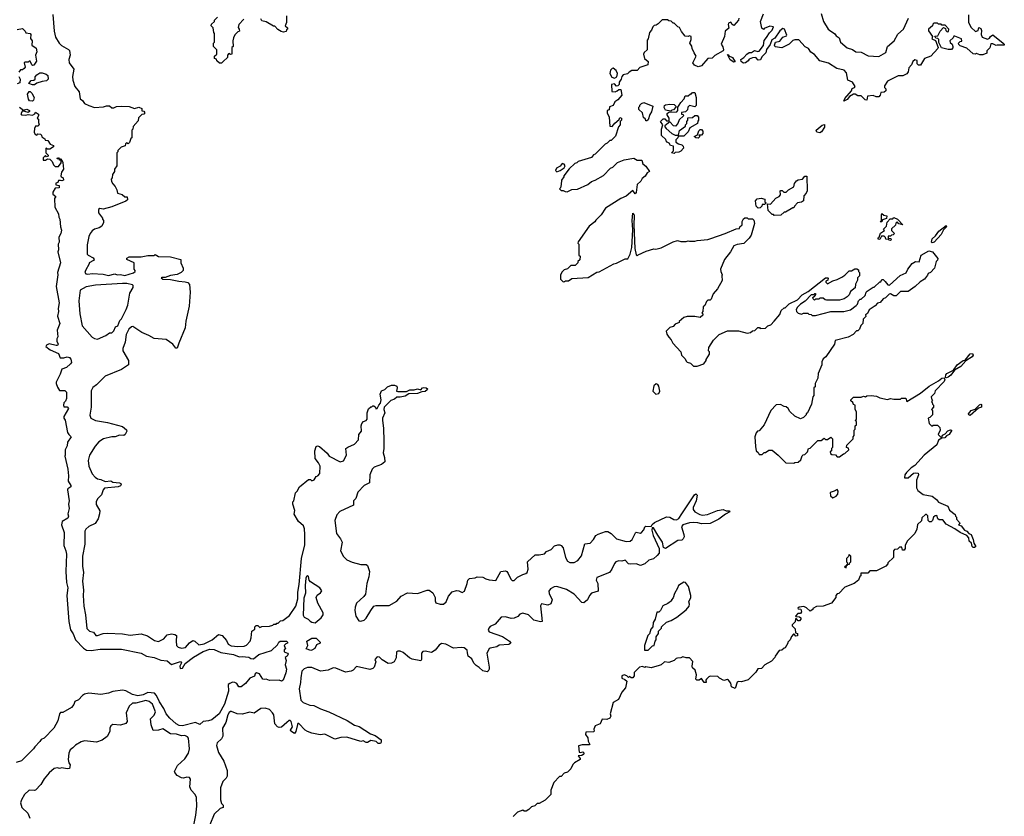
# Model space of a CAD drawing. Extents: x 2673034 to 2765626, y 830478 to 954748.
# Tile 88 of 126: x 2687488 to 2696540, y 893143 to 900471. Entities that reach past the tile are written whole.
import ezdxf

# ---------------------------------------------------------------- set-up
doc = ezdxf.new("R2010")
doc.units = 0

msp = doc.modelspace()

# ---------------------------------------------------------------- linework, layer by layer
at = {"layer": '0CON05XD'}
for points in [[(2687792.1, 900517.9), (2687805.7, 900365), (2687819.1, 900309.1), (2687850, 900255), (2687873.4, 900233.4), (2687937.3, 900197.3), (2687945.9, 900185.9), (2687953.8, 900145), (2687940.8, 900105), (2687944.2, 900075), (2687986.2, 900015), (2687973.2, 899946.8), (2687976.9, 899915), (2687995, 899856.7), (2688035.8, 899805.8), (2688045, 899743.8), (2688067.1, 899727.1), (2688085, 899700), (2688125, 899680), (2688175, 899664.3), (2688259.3, 899669.3)], [(2689550, 900475), (2689502.5, 900425), (2689498.3, 900398.3), (2689507.5, 900385), (2689510, 900365), (2689495, 900360), (2689465, 900330), (2689452.5, 900305), (2689447.5, 900275), (2689450, 900225), (2689440, 900215), (2689440, 900155), (2689425, 900150), (2689411.7, 900158.3), (2689400, 900145), (2689398.3, 900121.7), (2689360, 900085), (2689345, 900070), (2689325, 900070), (2689301.7, 900091.7), (2689298.3, 900108.3), (2689280, 900115), (2689280, 900135), (2689300, 900155), (2689300, 900195), (2689270, 900225), (2689270, 900255), (2689280, 900265), (2689280, 900345), (2689273, 900353), (2689267, 900397), (2689250, 900415), (2689251.7, 900428.3), (2689280, 900455), (2689280, 900465), (2689307, 900493)], [(2689940, 900505), (2689940, 900445), (2689930, 900415), (2689950, 900395), (2689950, 900385), (2689941.7, 900378.3), (2689938.3, 900361.7), (2689915, 900357.5), (2689893, 900363), (2689861.7, 900381.7), (2689835, 900410), (2689821.7, 900411.7), (2689755, 900450), (2689715, 900460), (2689705, 900480)], [(2694100, 900485), (2694097.5, 900465), (2694055, 900417.5), (2694037, 900427), (2694025, 900447.5), (2694005, 900440), (2694000, 900425), (2694007, 900393), (2693972.5, 900365), (2693967.5, 900315), (2693936.7, 900245), (2693952.1, 900222.1), (2693960, 900195), (2693956.4, 900183.6), (2693877.5, 900142.5), (2693855, 900117.5), (2693815, 900112.5), (2693755, 900046.7), (2693725, 900037.5), (2693691.7, 900051.7), (2693676.7, 900075), (2693707.5, 900135), (2693687.5, 900165), (2693670, 900205), (2693667, 900227), (2693650, 900255), (2693661.7, 900288.3), (2693660, 900315), (2693645, 900322.5), (2693635, 900317.5), (2693605, 900320), (2693573, 900363), (2693555, 900400), (2693540, 900405), (2693505, 900440), (2693495, 900440), (2693477, 900457), (2693455, 900460), (2693445, 900470), (2693395, 900470), (2693358.3, 900431.7), (2693338.3, 900421.7)], [(2696210, 900515), (2696210, 900445), (2696235, 900400), (2696275, 900362.5), (2696298.3, 900371.7), (2696305, 900400), (2696325, 900390), (2696331.7, 900371.7), (2696327.5, 900335), (2696335, 900310), (2696385, 900292.5), (2696405, 900300), (2696412.5, 900315), (2696435, 900330), (2696530, 900255), (2696540, 900245), (2696540, 900235), (2696475, 900237.5), (2696465, 900232.5), (2696435, 900247.5), (2696415, 900250), (2696407, 900213), (2696380, 900185), (2696378.3, 900161.7), (2696341.7, 900148.3), (2696315, 900147.5), (2696285, 900160), (2696275, 900152.5), (2696255, 900156.7), (2696195, 900207.5), (2696135, 900230), (2696121.7, 900241.7), (2696120, 900255), (2696135, 900270), (2696148.3, 900271.7), (2696147.5, 900295), (2696085, 900320), (2696075, 900320), (2696070, 900305), (2696040, 900275), (2696041.7, 900261.7), (2696060, 900245), (2696067.5, 900225), (2696067, 900213), (2696055, 900197.5), (2696025, 900196.7), (2695961.7, 900211.7), (2695938.3, 900261.7), (2695938.3, 900288.3), (2695928.3, 900298.3), (2695911.7, 900301.7), (2695901.7, 900318.3), (2695928.3, 900321.7), (2695950, 900365), (2695981.7, 900398.3), (2695998.3, 900388.3), (2696001.7, 900371.7), (2696015, 900360), (2696028.3, 900361.7), (2696030, 900385), (2695995, 900420), (2695965, 900420), (2695958.3, 900428.3), (2695935, 900430), (2695925, 900440), (2695891.7, 900438.3), (2695881.7, 900428.3), (2695880, 900415), (2695842.5, 900385), (2695843, 900367), (2695880, 900315), (2695872.5, 900295), (2695908.3, 900278.3), (2695932.5, 900215), (2695927.5, 900205), (2695865, 900136.7), (2695807, 900113), (2695768.3, 900051.7), (2695751.7, 900051.7), (2695740, 900065), (2695740, 900095), (2695718.3, 900101.7), (2695700, 900085), (2695687.5, 900055), (2695662.3, 900027.7), (2695655, 899990), (2695645, 899973.3), (2695606, 899954), (2695565, 899953.3), (2695545, 899946.2), (2695467.5, 899905), (2695438.3, 899861.7), (2695438.3, 899848.3), (2695450, 899835), (2695450, 899815), (2695437, 899803), (2695405, 899800), (2695400, 899775), (2695385, 899762.5), (2695360.7, 899760.7), (2695335, 899772.5), (2695283, 899767), (2695275, 899730), (2695260, 899735), (2695225, 899770), (2695195, 899770), (2695170, 899785), (2695155, 899785.8), (2695115.6, 899764.4), (2695095, 899737.5), (2695065, 899720), (2695074.3, 899745), (2695134.2, 899815), (2695142.5, 899837.5), (2695163.6, 899846.4), (2695168, 899855), (2695145.9, 899895.9), (2695102.5, 899915), (2695088.3, 899981.7), (2695066.7, 900005), (2695001.8, 900021.8), (2694925, 900072), (2694843.8, 900093.8), (2694795, 900150), (2694762.3, 900172.3), (2694738.8, 900205), (2694710.8, 900220.8), (2694650, 900285), (2694615, 900286.7), (2694595, 900280), (2694562.5, 900245), (2694495, 900212.5), (2694435, 900220), (2694427.5, 900235), (2694437, 900263), (2694475, 900272.5), (2694505, 900310), (2694538.3, 900321.7), (2694541.7, 900328.3), (2694518.8, 900385), (2694505, 900391.2), (2694475, 900368.1), (2694430, 900300), (2694402.9, 900285), (2694387.5, 900242.5), (2694355, 900197.5), (2694347.5, 900165), (2694310.8, 900129.2), (2694298.8, 900101.2), (2694277.7, 900097.7), (2694255, 900122.5), (2694225, 900120), (2694195, 900107.5), (2694186.4, 900093.6), (2694160, 900075), (2694145, 900070), (2694135, 900074), (2694121.2, 900085), (2694116.7, 900105), (2694145, 900122.5), (2694172.5, 900155), (2694195, 900170), (2694215, 900170), (2694245, 900187.5), (2694275, 900177.5), (2694285, 900182.5), (2694327.5, 900232.5), (2694332.2, 900277.8), (2694353.3, 900306.7), (2694380.3, 900349.7), (2694406, 900375), (2694417.5, 900405), (2694385, 900410), (2694331.7, 900388.3), (2694325, 900380), (2694311.7, 900391.7), (2694297.5, 900455), (2694327.1, 900525)], [(2694857, 900527), (2694877.5, 900455), (2694920, 900385), (2694944, 900364), (2694977.5, 900345), (2694995, 900322.5), (2695023, 900303), (2695034, 900265), (2695095, 900212.5), (2695145, 900198), (2695175, 900176.2), (2695225, 900172.5), (2695287.3, 900137.3), (2695385, 900130.8), (2695450, 900170), (2695466, 900225), (2695527.5, 900275), (2695560.9, 900339.1), (2695612.2, 900385), (2695658, 900485)], [(2687465, 900380), (2687515, 900390), (2687540, 900365), (2687545, 900350), (2687585, 900342.5), (2687590, 900335), (2687588.3, 900298.3), (2687602.5, 900275), (2687600, 900235), (2687639.3, 900209.3), (2687647.5, 900175), (2687632.5, 900145), (2687641.7, 900088.3), (2687618.3, 900051.7), (2687605, 900050), (2687600, 900055), (2687585, 900090), (2687575, 900090), (2687565, 900080), (2687535, 900080), (2687530, 900075), (2687538.8, 900035), (2687529.5, 900020.5), (2687515, 900010), (2687495, 900010), (2687481.7, 899988.3)], [(2693338.3, 900421.7), (2693321.7, 900418.3), (2693310, 900405), (2693297, 900373), (2693278.3, 900351.7), (2693267.5, 900295), (2693258.3, 900281.7), (2693257, 900193), (2693230, 900170), (2693222.5, 900155), (2693233, 900113), (2693267.5, 900085), (2693263, 900057), (2693189.3, 900030.7), (2693165.8, 900004.2), (2693115, 900002.5), (2693090.7, 899989.3), (2693075, 899972.5), (2693035, 899962.5), (2693022.5, 899947.5), (2693017.5, 899925), (2693000, 899895), (2693000, 899875), (2692988.3, 899861.7), (2692975, 899860), (2692955, 899880), (2692930, 899875), (2692931.7, 899811.7), (2692961.7, 899808.3), (2692980, 899815), (2692995, 899830), (2693015, 899830), (2693022.5, 899775), (2692986.4, 899733.6), (2692960, 899715), (2692945, 899680), (2692911.7, 899668.3), (2692908.3, 899641.7), (2692890, 899635), (2692890, 899615), (2692907.5, 899575), (2692915, 899490), (2692935, 899487.5), (2692960.7, 899519.3), (2692998.3, 899551.7), (2693005, 899570), (2693020, 899565), (2693020, 899545), (2693010, 899535), (2693010, 899505), (2692992.5, 899485), (2692965, 899400), (2692925, 899360), (2692915, 899360), (2692890, 899335), (2692870, 899325), (2692780, 899235), (2692763.6, 899226.4), (2692745, 899202.5), (2692622.5, 899167.5), (2692610, 899155), (2692591.7, 899148.3), (2692540, 899100), (2692490, 899035), (2692490, 899025), (2692470, 898995), (2692467.5, 898955), (2692460, 898925), (2692450, 898915), (2692465, 898900), (2692485, 898900), (2692501.7, 898891.7), (2692521.7, 898888.3), (2692565, 898907.5), (2692615, 898912.5), (2692710, 898955), (2692746.4, 898983.6), (2692780, 898995), (2692855, 899037.5), (2692920, 899105), (2692940, 899115), (2692983.9, 899156.1), (2693045, 899182.5), (2693135, 899197.5), (2693165, 899177.5), (2693208.8, 899178.8), (2693217.5, 899145), (2693245, 899122.5), (2693277.5, 899075), (2693257, 899063), (2693239.5, 899030.5), (2693210.7, 899009.3), (2693200, 898985), (2693166.1, 898953.9), (2693155, 898882.5), (2693145, 898870), (2693125, 898898.8), (2693063.6, 898846.4), (2693015, 898826.7), (2692875, 898737.5), (2692832.5, 898675), (2692783.6, 898626.4), (2692775, 898610), (2692725, 898570), (2692623, 898427), (2692620, 898415), (2692630, 898405), (2692630, 898305), (2692640, 898295), (2692637, 898263), (2692620, 898245), (2692620, 898235), (2692595, 898210), (2692555, 898210), (2692525, 898180), (2692495, 898170), (2692475, 898150), (2692460, 898125), (2692460, 898085), (2692485, 898060), (2692498.3, 898061.7), (2692505, 898070), (2692535, 898070), (2692565, 898090), (2692715, 898100), (2692793, 898147), (2692815, 898152.5), (2692950, 898225), (2692975, 898230), (2693055, 898272.5), (2693078.3, 898271.7), (2693101.4, 898315), (2693114.5, 898375), (2693123.8, 898536.2), (2693118.1, 898625), (2693125, 898690), (2693135, 898682.5), (2693137, 898667), (2693133.3, 898585), (2693143.6, 898365), (2693155, 898307.5), (2693165, 898297.5), (2693175, 898307.5), (2693248.3, 898341.7), (2693318.3, 898361.7), (2693335, 898360), (2693387, 898373), (2693495, 898427.5), (2693535, 898440), (2693565, 898430), (2693615, 898430), (2693635, 898437.5), (2693645, 898432.5), (2693695, 898432.5), (2693715, 898440), (2693815, 898447.5), (2693843.3, 898456.7), (2693975, 898503.3), (2694075, 898547.5), (2694105, 898550), (2694110, 898565), (2694130, 898585), (2694130, 898615), (2694141.7, 898638.3), (2694155, 898647.5), (2694177, 898647), (2694185, 898640), (2694225, 898640), (2694237, 898627), (2694243.3, 898595), (2694211.7, 898488.3), (2694195, 898460), (2694147, 898413), (2694085, 898402.5), (2694055, 898390), (2694022.5, 898335), (2693967.5, 898265), (2693932.5, 898175), (2693933, 898153), (2693947.5, 898125), (2693942.5, 898115), (2693947, 898073), (2693902.5, 897995), (2693865, 897950), (2693845, 897900), (2693835, 897890), (2693815, 897890), (2693801.7, 897878.3), (2693788.3, 897841.7), (2693771.7, 897828.3), (2693770, 897785), (2693760, 897775), (2693770, 897765), (2693768.3, 897751.7), (2693745, 897730), (2693695, 897740), (2693625, 897740), (2693595, 897732.5), (2693550, 897695), (2693550, 897685), (2693515, 897670), (2693495, 897650), (2693465, 897640), (2693432.5, 897605), (2693438.3, 897578.3), (2693455, 897550), (2693477.5, 897525), (2693492.5, 897495), (2693567.5, 897415), (2693572.5, 897385), (2693605, 897350), (2693615, 897330), (2693625, 897320), (2693655, 897310), (2693683, 897283), (2693715, 897282.5), (2693776.4, 897303.6), (2693800, 897335), (2693800, 897345), (2693830, 897395), (2693830, 897415), (2693820, 897425), (2693822.5, 897455), (2693867, 897523), (2693920, 897575), (2693995, 897610), (2694095, 897610), (2694175, 897587.5), (2694207, 897593), (2694225, 897610), (2694247, 897613), (2694275, 897640), (2694288.3, 897638.3), (2694295, 897630), (2694345, 897633.3), (2694366.4, 897653.6), (2694392.5, 897665), (2694425, 897697.5), (2694475, 897760), (2694490, 897795), (2694515, 897820), (2694525, 897820), (2694563, 897857), (2694637.5, 897895), (2694681.2, 897938.8), (2694738.3, 897971.7), (2694897.5, 898095), (2694916.4, 898096.4), (2694921.7, 898091.7), (2694916.7, 898073.3), (2694900, 898065), (2694900, 898055), (2694915, 898040), (2694965, 898070), (2695005, 898080), (2695047, 898103), (2695075, 898120), (2695115, 898160), (2695135, 898160), (2695165, 898180), (2695185, 898180), (2695198.3, 898168.3), (2695200, 898155), (2695210, 898145), (2695210, 898115), (2695190, 898095), (2695190, 898075), (2695173, 898037), (2695170, 898005), (2695125, 897970), (2695115, 897940), (2695095, 897920), (2695067, 897903), (2695025, 897890), (2694905, 897890), (2694893, 897893), (2694875, 897910), (2694845, 897910), (2694835, 897900), (2694805, 897900), (2694795, 897890), (2694781.7, 897901.7), (2694780, 897915), (2694798.3, 897931.7), (2694810, 897945), (2694805, 897950), (2694795, 897950), (2694785, 897940), (2694765, 897940), (2694709.3, 897880.7), (2694665, 897852.5), (2694637.5, 897825), (2694627.5, 897805), (2694630, 897785), (2694645, 897770), (2694675, 897762.5), (2694695, 897770), (2694735, 897770), (2694741.7, 897761.7), (2694765, 897760), (2694775, 897750), (2694805, 897750), (2694945, 897787.5), (2695065, 897787.5), (2695125, 897802.5), (2695178.3, 897841.7), (2695190, 897855), (2695200, 897885), (2695215, 897900), (2695225, 897900), (2695260, 897935), (2695270, 897965), (2695280, 897975), (2695335, 898010), (2695345, 898010), (2695395, 898060), (2695405, 898060), (2695415, 898080), (2695425, 898080), (2695445, 898062.5), (2695470.7, 898030.7), (2695485, 898027.5), (2695581.7, 898118.3), (2695638.3, 898141.7), (2695652.5, 898175), (2695693.3, 898226.7), (2695725, 898246.9), (2695756.7, 898243.3), (2695775, 898305.7), (2695845, 898343.3), (2695880, 898335), (2695927.5, 898275), (2695925, 898260), (2695913, 898247), (2695897.5, 898185), (2695860, 898145), (2695840, 898135), (2695835, 898120), (2695805, 898082.5), (2695765, 898060), (2695720, 898015), (2695655, 897970), (2695585, 897970), (2695545, 897930), (2695525, 897930), (2695495, 897950), (2695480, 897945), (2695446.4, 897913.6), (2695425, 897902.5), (2695399.2, 897870.8), (2695375, 897863.3), (2695351.7, 897838.3), (2695298.3, 897801.7), (2695282, 897768), (2695263.3, 897755), (2695268.3, 897741.7), (2695242.5, 897715), (2695240, 897675), (2695221.7, 897658.3), (2695210, 897625), (2695195, 897610), (2695181.7, 897608.3), (2695150, 897575), (2695105, 897550), (2694985, 897520), (2694980, 897485), (2694899.3, 897370.7), (2694875, 897350), (2694862.5, 897325), (2694862.5, 897295), (2694827.5, 897215), (2694827, 897173), (2694802.5, 897125), (2694800, 897095), (2694790, 897085), (2694790, 897015), (2694778.3, 897001.7), (2694767, 896933), (2694730, 896855), (2694720, 896845), (2694720, 896835), (2694695, 896810), (2694665, 896800), (2694615, 896822.5), (2694567, 896867), (2694553, 896893), (2694535, 896910), (2694515, 896912.5), (2694481.7, 896931.7), (2694443, 896927), (2694392.5, 896875), (2694332.5, 896745), (2694285, 896690), (2694270, 896685), (2694258.3, 896671.7), (2694247.5, 896635), (2694252.5, 896545), (2694260, 896505), (2694278.3, 896488.3), (2694285, 896470), (2694315, 896470), (2694331.7, 896488.3), (2694345, 896490), (2694375, 896510), (2694405, 896510), (2694462.5, 896465), (2694533, 896393), (2694605, 896390), (2694613, 896397), (2694645, 896400), (2694668.3, 896421.7), (2694681.7, 896458.3), (2694691.7, 896468.3), (2694705, 896470), (2694730, 896495), (2694740, 896525), (2694755, 896530), (2694825, 896600), (2694855, 896600), (2694885, 896620), (2694895, 896610), (2694915, 896610), (2694945, 896630), (2694960, 896615), (2694960, 896535), (2694950, 896525), (2694950, 896505), (2694940, 896495), (2694941.7, 896481.7), (2694955, 896470), (2694988.3, 896468.3), (2695005, 896450), (2695025, 896450), (2695061.7, 896478.3), (2695075, 896480), (2695110, 896515), (2695108.3, 896528.3), (2695090, 896535), (2695091.7, 896558.3), (2695150, 896615), (2695150, 896635), (2695160, 896645), (2695160, 896695), (2695170, 896705), (2695170, 896735), (2695180, 896745), (2695180, 896775), (2695170, 896785), (2695180, 896795), (2695180, 896865), (2695170, 896885), (2695170, 896925), (2695155, 896930), (2695148.3, 896948.3), (2695130, 896965), (2695130, 896975), (2695153, 896997), (2695225, 897000), (2695245, 897007.5), (2695265, 897002.5), (2695275, 897010), (2695315, 897012.5), (2695366.4, 897006.4), (2695395, 896992.5), (2695465, 896977.5), (2695495, 896987.5), (2695525, 896980), (2695585, 896980), (2695595, 896990), (2695635, 896990), (2695645, 896960), (2695770, 897035), (2695849.2, 897100.8), (2695935, 897149.6), (2695965, 897173.5), (2695987.5, 897177.5), (2695994.2, 897165), (2695987.5, 897142.5), (2695905, 897057.5), (2695897, 897033), (2695868.3, 897001.7), (2695873, 896973), (2695880, 896965), (2695870, 896955), (2695878.3, 896948.3), (2695880, 896935)], [(2694055, 900079.2), (2694021.3, 900101.3), (2693995, 900150), (2694005, 900146.2), (2694007.5, 900137.5), (2694041.9, 900121.9), (2694065, 900082.5), (2694055, 900079.2)], [(2692955, 899933.3), (2692977.5, 899945), (2692983.8, 899975), (2692972.3, 900002.3), (2692945, 900023.8), (2692935, 900021.2), (2692920.8, 900005), (2692914, 899975), (2692932.3, 899942.3), (2692955, 899933.3)], [(2687479.3, 899949.3), (2687492.5, 899925), (2687489.3, 899890.7), (2687465, 899880)], [(2687625, 899872.5), (2687605, 899872.5), (2687572.5, 899885), (2687595, 899910), (2687617, 899913), (2687630, 899925), (2687630, 899945), (2687646.4, 899963.6), (2687675, 899982.5), (2687695, 899983.3), (2687730.7, 899970.7), (2687746.1, 899956.1), (2687750, 899925), (2687735, 899907.5), (2687695, 899903.3), (2687645, 899887.5), (2687625, 899872.5)], [(2687605, 899722.5), (2687580, 899725), (2687568.3, 899738.3), (2687560, 899785), (2687575, 899810), (2687585, 899810), (2687600, 899795), (2687622.5, 899755), (2687615, 899730), (2687605, 899722.5)], [(2693505, 899240), (2693480, 899245), (2693500, 899265), (2693498.3, 899308.3), (2693470, 899315), (2693460, 899335), (2693440, 899345), (2693430, 899355), (2693428.3, 899368.3), (2693390, 899405), (2693387.5, 899465), (2693400, 899505), (2693380, 899535), (2693405, 899560), (2693418.3, 899558.3), (2693435, 899540), (2693458.3, 899541.7), (2693460, 899565), (2693440, 899595), (2693441.7, 899608.3), (2693455, 899620), (2693528.3, 899621.7), (2693540, 899635), (2693540, 899665), (2693550, 899685), (2693565, 899710), (2693597, 899743), (2693605, 899770), (2693635, 899770), (2693655, 899790), (2693665, 899790), (2693675, 899800), (2693695, 899800), (2693707.5, 899755), (2693708.3, 899681.7), (2693695, 899670), (2693645, 899680), (2693630, 899665), (2693628.3, 899641.7), (2693608.3, 899621.7), (2693571.7, 899618.3), (2693571.7, 899601.7), (2693588.3, 899598.3), (2693590, 899585), (2693551.7, 899548.3), (2693540, 899515), (2693518.3, 899491.7), (2693500, 899495), (2693465, 899530), (2693420, 899495), (2693420, 899485), (2693430.7, 899470.7), (2693483.3, 899423.3), (2693515, 899410), (2693545, 899410), (2693555, 899450), (2693608.3, 899491.7), (2693610, 899505), (2693620, 899515), (2693620, 899535), (2693630, 899545), (2693631.7, 899568.3), (2693675, 899572.5), (2693695, 899590), (2693715, 899590), (2693730, 899575), (2693730, 899545), (2693723, 899537), (2693720, 899515), (2693650, 899475), (2693635, 899440), (2693595, 899400), (2693541.7, 899398.3), (2693540, 899385), (2693520, 899365), (2693520, 899345), (2693545, 899327.5), (2693575, 899320), (2693587, 899307), (2693591.7, 899288.3), (2693565, 899262.5), (2693547, 899253), (2693515, 899250), (2693505, 899240)], [(2687487.5, 899665), (2687525, 899640), (2687555, 899646.7), (2687577.5, 899635), (2687580, 899625), (2687565, 899617.5), (2687515, 899632.5), (2687497.5, 899605), (2687506.4, 899596.4), (2687545, 899592.5), (2687565, 899600), (2687606.4, 899593.6), (2687626.2, 899603.8), (2687635, 899620), (2687661.7, 899601.7), (2687662.5, 899585), (2687650, 899565), (2687660, 899555), (2687660, 899525), (2687667.5, 899505), (2687655, 899490), (2687635, 899490), (2687625, 899470), (2687622.5, 899435), (2687630, 899415), (2687645, 899410), (2687655, 899420), (2687678.3, 899418.3), (2687688.3, 899408.3), (2687691.7, 899391.7), (2687720, 899375), (2687721.7, 899361.7), (2687748.3, 899358.3), (2687770, 899325), (2687800, 899315), (2687798.3, 899301.7), (2687765, 899280), (2687745, 899280), (2687730, 899290), (2687730, 899245), (2687750, 899225), (2687750, 899215), (2687735, 899210), (2687725, 899220), (2687705, 899200), (2687705, 899180), (2687725, 899177.5), (2687745, 899190), (2687765, 899187.5), (2687787.5, 899165), (2687800, 899135), (2687815, 899120), (2687845, 899120), (2687870, 899155), (2687870, 899180), (2687855, 899180), (2687850, 899190), (2687831.7, 899191.7), (2687835, 899200), (2687845, 899200), (2687850, 899190), (2687865, 899190), (2687878.3, 899171.7), (2687886.1, 899156.1), (2687892.5, 899095), (2687873, 899067), (2687867.5, 899035), (2687870, 899025), (2687886.7, 899015), (2687890, 898995), (2687875, 898987.5), (2687865, 898992.5), (2687845, 898990), (2687838.3, 898971.7), (2687821.7, 898968.3), (2687821.7, 898951.7), (2687850, 898945), (2687850, 898925), (2687815, 898920), (2687792.5, 898885), (2687792.5, 898865), (2687820, 898845), (2687807.5, 898825), (2687812.5, 898745), (2687846.4, 898686.4), (2687847.5, 898655), (2687857.5, 898635), (2687862.5, 898565), (2687872.5, 898535), (2687867.5, 898505), (2687848.3, 898471.7), (2687850, 898425), (2687842.5, 898405), (2687846.7, 898355), (2687840, 898335), (2687863.3, 898235), (2687836.7, 898145), (2687840, 898125), (2687823.3, 898015), (2687852, 897865), (2687841.2, 897815), (2687843.8, 897785), (2687836.2, 897745), (2687856.2, 897675), (2687834.1, 897615.9), (2687840, 897555), (2687830, 897535), (2687830, 897515), (2687842.5, 897485), (2687835, 897472.5), (2687825, 897472.5), (2687760.7, 897489.3), (2687735, 897477.5), (2687730, 897465), (2687770, 897435), (2687845, 897400), (2687861.2, 897361.2), (2687895, 897360), (2687925, 897370), (2687945, 897363.3), (2687958.3, 897348.3), (2687963.6, 897316.4), (2687956.7, 897305), (2687918.3, 897271.7), (2687875, 897257.5), (2687859.3, 897210.7), (2687823, 897137), (2687822.5, 897125), (2687835, 897090), (2687855, 897060), (2687905, 897060), (2687920, 897045), (2687917.5, 896985), (2687908.3, 896961.7), (2687893.3, 896945), (2687890, 896925), (2687895, 896910), (2687925, 896910), (2687936.7, 896895), (2687895, 896820), (2687893.3, 896805), (2687907, 896787), (2687928.8, 896675), (2687940, 896655), (2687962.5, 896635), (2687927.5, 896585), (2687925, 896550), (2687907.5, 896515), (2687907.5, 896465), (2687902.5, 896455), (2687930, 896335), (2687936.2, 896275), (2687933.3, 896225), (2687957.5, 896185), (2687957.5, 896175), (2687930, 896155), (2687927.5, 896145), (2687942.5, 896045), (2687937.5, 896015), (2687942.5, 895975), (2687930, 895925), (2687936.7, 895905), (2687930, 895885), (2687878.8, 895855), (2687874.2, 895825), (2687897, 895753), (2687893.3, 895635), (2687913.9, 895583.9), (2687917.5, 895555), (2687913.8, 895395), (2687920, 895295), (2687930, 895245), (2687922, 895175), (2687940.8, 894935), (2687955, 894857.5), (2687980.8, 894820.8), (2688002, 894765), (2688075, 894690), (2688102.6, 894672.6), (2688145, 894667.8), (2688228.8, 894681.2), (2688425, 894682), (2688605, 894643.8), (2688655, 894616), (2688723.9, 894603.9), (2688785, 894578), (2688845, 894572), (2688885, 894540), (2688966.4, 894566.4), (2688976.7, 894555), (2688960, 894525), (2688965, 894503.3), (2688985, 894506.7), (2689010, 894550), (2689085, 894606.7), (2689175, 894657.9), (2689235, 894679.6), (2689277.2, 894677.2), (2689338.3, 894648.3), (2689455, 894632.5), (2689505, 894611.2), (2689535, 894614), (2689595, 894606), (2689613.8, 894595), (2689638.8, 894591.2), (2689687.3, 894632.7), (2689802.3, 894667.7), (2689859.3, 894720.7), (2689870, 894745), (2689882.5, 894755), (2689940, 894755), (2689950, 894745), (2689950, 894735), (2689935, 894730), (2689920, 894715), (2689932.5, 894685), (2689920, 894675), (2689920, 894655), (2689950, 894645), (2689956.7, 894635), (2689946.7, 894615), (2689930, 894605), (2689937.5, 894575), (2689929.2, 894535), (2689940, 894495), (2689935, 894462.5), (2689910, 894395), (2689895, 894387.5), (2689874.4, 894394.4), (2689785, 894391.2), (2689755, 894403.3), (2689735, 894400), (2689722.5, 894405), (2689692.5, 894455), (2689665, 894463.3), (2689652.5, 894455), (2689648.3, 894431.7), (2689605, 894414), (2689565, 894364), (2689525, 894332.5), (2689503.3, 894333.3), (2689483.3, 894365), (2689465, 894374), (2689445, 894375.8), (2689420, 894365), (2689406.2, 894355), (2689407.5, 894295), (2689372.2, 894175), (2689320.8, 894085), (2689255, 894029.6), (2689225, 894020), (2689173.8, 894016.2), (2689145, 893986.2), (2689105, 894004.4), (2688985, 893975.4), (2688955, 893978.7), (2688926.7, 893995), (2688868.8, 894045), (2688834, 894085), (2688813.8, 894135), (2688775, 894195.6), (2688747.5, 894255), (2688727.1, 894275), (2688665, 894280.6), (2688625, 894260.5), (2688575, 894251.6), (2688525, 894263.7), (2688465, 894298.4), (2688435, 894303.1), (2688345, 894290.5), (2688305, 894274.4), (2688235, 894264.4), (2688125, 894275.5), (2688085, 894265.8), (2688066.1, 894253.9), (2688030, 894215), (2687995, 894200), (2687987, 894173), (2687966.1, 894143.9), (2687885, 894097.5), (2687863.6, 894096.4), (2687853.8, 894085), (2687839.3, 894020.7), (2687802.5, 893955), (2687715, 893862.5), (2687685, 893850), (2687675, 893830), (2687627, 893783), (2687615, 893762.5), (2687505, 893652.5), (2687455, 893636.7)], [(2688259.3, 899669.3), (2688285, 899677.5), (2688315, 899677.5), (2688335, 899660), (2688355, 899660), (2688377, 899673), (2688425, 899676.2), (2688495, 899671.2), (2688545, 899652.5), (2688585, 899666.7), (2688610, 899655), (2688611.7, 899631.7), (2688628.3, 899628.3), (2688640, 899615), (2688628.3, 899601.7), (2688611.7, 899598.3), (2688581.7, 899568.3), (2688578.3, 899541.7), (2688531.7, 899488.3), (2688530, 899465), (2688520, 899455), (2688520, 899385), (2688511.7, 899378.3), (2688498.3, 899341.7), (2688485, 899330), (2688471.7, 899338.3), (2688461.7, 899328.3), (2688458.3, 899311.7), (2688421.7, 899298.3), (2688391.7, 899268.3), (2688390, 899255), (2688380, 899245), (2688380, 899125), (2688360, 899095), (2688360, 899075), (2688343, 899047), (2688340, 899015), (2688330, 899005), (2688333, 898983), (2688345, 898960), (2688367.5, 898935), (2688382.5, 898905), (2688387.5, 898875), (2688431.7, 898861.7), (2688455, 898842.5), (2688475, 898840), (2688480, 898815), (2688465, 898800), (2688335, 898750), (2688257, 898727), (2688225, 898733.3), (2688213.8, 898725), (2688213.8, 898695), (2688250, 898645), (2688250, 898635), (2688260, 898625), (2688260, 898605), (2688245, 898570), (2688220, 898555), (2688175, 898543.3), (2688155, 898528.8), (2688135.8, 898504.2), (2688125, 898477.5), (2688108.3, 898398.3), (2688108.8, 898315), (2688116.7, 898305), (2688165, 898280.8), (2688174, 898265), (2688165.6, 898254.4), (2688127.5, 898235), (2688127.5, 898225), (2688093.3, 898165), (2688088.8, 898145), (2688095, 898134.2), (2688115, 898128.6), (2688155, 898135.7), (2688255, 898130.6), (2688305, 898117.1), (2688362.3, 898132.3), (2688385, 898123.8), (2688415, 898128), (2688455, 898117.5), (2688535, 898142.5), (2688550, 898155), (2688550, 898165), (2688540, 898175), (2688540, 898235), (2688474.4, 898264.4), (2688474.2, 898275.8), (2688495, 898290), (2688605, 898290), (2688665, 898302.5), (2688725, 898302.5), (2688735, 898310), (2688765, 898293.3), (2688875, 898288.8), (2688970, 898265), (2688970, 898235), (2688990, 898185), (2688990, 898165), (2688972.5, 898145), (2688935, 898128), (2688875, 898118.8), (2688825, 898100), (2688795, 898100), (2688790, 898095), (2688805, 898082.5), (2688875, 898080), (2688950, 898065), (2689010.3, 898060.3), (2689035, 898052), (2689048.8, 898035), (2689055.8, 897965), (2689047.5, 897835), (2689017, 897697), (2689010, 897635), (2688950, 897495), (2688935, 897450), (2688925, 897450), (2688896.4, 897486.4), (2688835, 897527.5), (2688725, 897537.5), (2688675.9, 897565.9), (2688612.3, 897592.3), (2688528.6, 897648.6), (2688515, 897645.5), (2688492.2, 897625), (2688467.5, 897575), (2688457.5, 897505), (2688437.5, 897445), (2688437.5, 897425), (2688490, 897335), (2688490, 897295), (2688425, 897252.5), (2688275, 897192.5), (2688195, 897112.5), (2688161.2, 897088.8), (2688144.6, 897055.4), (2688144.1, 896905), (2688134.3, 896834.3), (2688143.3, 896805), (2688185, 896782.5), (2688296.4, 896766.4), (2688435, 896730), (2688469.3, 896699.3), (2688472.5, 896685), (2688456.7, 896655), (2688445, 896646.7), (2688405, 896648.8), (2688365, 896634), (2688335, 896634), (2688260, 896615), (2688215, 896586.7), (2688183.3, 896546.7), (2688131.4, 896465), (2688119.4, 896415), (2688125.6, 896365), (2688153.7, 896293.7), (2688181.3, 896261.3), (2688205, 896246.2), (2688235, 896242.5), (2688275, 896222.5), (2688325, 896227.5), (2688345, 896217.5), (2688405, 896210), (2688417.5, 896205), (2688422.5, 896195), (2688416.1, 896183.9), (2688395, 896173.3), (2688268.3, 896161.7), (2688255, 896147.5), (2688240.8, 896099.2), (2688205, 896063.8), (2688190.8, 896035), (2688191.2, 896011.2), (2688224, 895954), (2688222.5, 895925), (2688209.5, 895880.5), (2688182.5, 895835), (2688125, 895809.2), (2688097.5, 895785), (2688088.6, 895765), (2688087.8, 895645), (2688065.6, 895535), (2688064.4, 895445), (2688075.7, 895385), (2688066.9, 895305), (2688074.5, 895224.5), (2688070.5, 895175), (2688078.1, 895075), (2688093.1, 894995), (2688105, 894870), (2688130, 894845), (2688166.4, 894836.4), (2688187.5, 894807.5), (2688205, 894806.7), (2688255, 894823.8), (2688295, 894828.8), (2688435, 894822.5), (2688505, 894810), (2688605, 894822), (2688663.9, 894803.9), (2688728.8, 894758.8), (2688765, 894750), (2688813.3, 894775), (2688845, 894812.5), (2688885, 894820), (2688915, 894814), (2688928.8, 894805), (2688925.7, 894754.3), (2688930.6, 894715), (2688945, 894697.5), (2688975, 894689.4), (2689013.2, 894696.8), (2689050.5, 894739.5), (2689080.7, 894759.3), (2689097.5, 894755), (2689135, 894719.2), (2689185, 894729.2), (2689256.7, 894765), (2689315, 894816), (2689350, 894805), (2689388.8, 894758.8), (2689404, 894725), (2689431.7, 894711.7), (2689495, 894703.8), (2689553.1, 894706.9), (2689575, 894718.8), (2689606.2, 894755), (2689616.7, 894785), (2689622.5, 894845), (2689650, 894865), (2689650, 894885), (2689661.7, 894898.3), (2689678.3, 894898.3), (2689695, 894880), (2689715, 894890), (2689785, 894892.5), (2689815, 894900), (2689825, 894910), (2689845, 894910), (2689851.7, 894918.3), (2689865, 894920), (2689885, 894940), (2689907, 894943), (2689969.3, 894990.7), (2690026.9, 895075), (2690044.6, 895145), (2690044.7, 895205), (2690058.2, 895275), (2690078.8, 895515), (2690110.7, 895639.3), (2690111.2, 895735), (2690106.4, 895786.4), (2690096.1, 895816.1), (2690052.5, 895855), (2690013, 895923), (2690017.5, 895955), (2690000, 896015), (2690000, 896035), (2690010, 896045), (2690023, 896117), (2690040, 896135), (2690060, 896175), (2690145, 896240), (2690161.7, 896241.7), (2690175, 896230), (2690195, 896237.5), (2690215, 896270), (2690230, 896275), (2690247.5, 896295), (2690250, 896365), (2690236.7, 896395), (2690206.2, 896435), (2690202, 896505), (2690215, 896543.3), (2690225, 896550), (2690243.6, 896543.6), (2690315, 896483.3), (2690335, 896456.7), (2690435, 896403.3), (2690466.4, 896413.6), (2690493.3, 896465), (2690487.5, 896525), (2690505, 896540), (2690565, 896566.2), (2690603.9, 896606.1), (2690607.5, 896655), (2690630, 896685), (2690627.5, 896735), (2690632.5, 896755), (2690650, 896775), (2690675, 896782.5), (2690682.5, 896795), (2690682.5, 896855), (2690695, 896890), (2690715, 896910), (2690725, 896910), (2690735, 896920), (2690745, 896920), (2690760, 896905), (2690761.7, 896891.7), (2690775, 896893.3), (2690788.8, 896925), (2690805, 896943.3), (2690812.5, 896975), (2690803.3, 897025), (2690815, 897057.5), (2690845, 897070), (2690870, 897095), (2690905, 897107.5), (2690935, 897107.5), (2690955, 897100), (2690960, 897085), (2690952.5, 897055), (2690965, 897050), (2691045, 897052), (2691074.4, 897065.6), (2691115, 897067.1), (2691144.4, 897075.6), (2691175, 897066.2), (2691191.2, 897085), (2691202.6, 897087.4), (2691225, 897084.4), (2691238, 897075), (2691234.3, 897065), (2691215, 897051.5), (2691185, 897048.8), (2691145, 897033.1), (2691065, 897030), (2691031.7, 897008.3), (2690985, 896999.1), (2690955, 897000), (2690935, 896980.6), (2690901.3, 896968.7), (2690838, 896905), (2690835.9, 896885.9), (2690844, 896855), (2690823.3, 896805), (2690822.5, 896785), (2690833, 896713), (2690836.7, 896595), (2690836.7, 896525), (2690830, 896485), (2690843, 896443), (2690846.7, 896405), (2690815, 896380), (2690746.4, 896353.6), (2690727.5, 896335), (2690706.2, 896285), (2690705, 896210), (2690655, 896187.5), (2690597.5, 896125), (2690577.5, 896065), (2690557.5, 896045), (2690556.7, 896005), (2690432.7, 895947.3), (2690403.8, 895915), (2690386.2, 895865), (2690400.8, 895745), (2690438.8, 895695), (2690453.3, 895665), (2690438.8, 895585), (2690465, 895532.5), (2690495, 895503.3), (2690545, 895480), (2690625, 895460), (2690675, 895460), (2690685, 895450), (2690703.3, 895395), (2690697.5, 895345), (2690680, 895285), (2690666.7, 895185), (2690653.3, 895165), (2690585, 895102.5), (2690572.2, 895067.8), (2690568.9, 895035), (2690577.1, 894985), (2690605, 894940), (2690625, 894937.5), (2690655, 894946.7), (2690675, 894966.7), (2690715, 895037.5), (2690745, 895076.7), (2690765, 895083.3), (2690886.4, 895083.6), (2690955, 895122.5), (2690995, 895167.5), (2691055, 895197.5), (2691145, 895192.5), (2691235, 895222.5), (2691251.7, 895221.7), (2691285, 895200), (2691307.5, 895155), (2691306.7, 895125), (2691315, 895107.5), (2691355, 895093.8), (2691385, 895093.3), (2691408.8, 895115), (2691431.7, 895168.3), (2691465, 895207.5), (2691505, 895220), (2691525, 895217.5), (2691555, 895202.5), (2691576.4, 895213.6), (2691602.5, 895285), (2691607.5, 895315), (2691625, 895330), (2691675, 895337.5), (2691695, 895346.7), (2691745, 895343.8), (2691775, 895326.2), (2691805, 895318), (2691865, 895312.5), (2691912.5, 895395), (2691955, 895402.5), (2691967.5, 895395), (2691980, 895375), (2692002.5, 895325), (2692015, 895313.3), (2692035, 895313.3), (2692065.9, 895344.1), (2692112.7, 895367.3), (2692142.5, 895375), (2692153.8, 895385), (2692163.9, 895416.1), (2692156.7, 895485), (2692227.5, 895547.5), (2692265, 895547.5), (2692311.7, 895558.3), (2692331.7, 895578.3), (2692375, 895596.2), (2692405, 895631.2), (2692435, 895640.8), (2692455, 895638.8), (2692466.7, 895635), (2692485, 895612.5), (2692507.1, 895525), (2692525, 895488.8), (2692545, 895477.5), (2692585, 895478.6), (2692618.8, 895495), (2692652.3, 895537.7), (2692685, 895648.8), (2692733, 895657), (2692765, 895690), (2692784.2, 895725), (2692805, 895738.1), (2692875, 895762.5), (2692895, 895763.3), (2692925, 895745.7), (2692975.5, 895695.5), (2693065, 895669.4), (2693100, 895675), (2693119.7, 895690.3), (2693148.3, 895751.7), (2693155, 895756.2), (2693195, 895748.8), (2693205.8, 895754.2), (2693225, 895777.5), (2693234.2, 895805.8), (2693245, 895813.3), (2693295, 895808.8), (2693303.1, 895826.9), (2693325, 895846.4), (2693435, 895897.1), (2693465, 895894.3), (2693503.1, 895873.1), (2693525, 895871.4), (2693546.7, 895883.3), (2693576, 895925)], [(2693255, 899540), (2693245, 899540), (2693240, 899555), (2693221.7, 899571.7), (2693212.5, 899615), (2693180, 899645), (2693180, 899665), (2693190, 899675), (2693190, 899685), (2693205, 899700), (2693225, 899707.5), (2693310, 899675), (2693297.7, 899622.3), (2693281.2, 899598.8), (2693265, 899550), (2693255, 899540)], [(2693475, 899630), (2693425, 899640), (2693413, 899663), (2693415, 899680), (2693425, 899687.5), (2693465, 899692.5), (2693505, 899690), (2693520, 899675), (2693520, 899665), (2693498.3, 899641.7), (2693485, 899640), (2693475, 899630)], [(2693725, 899380), (2693703, 899383), (2693690, 899395), (2693718.3, 899411.7), (2693730.7, 899449.3), (2693745, 899460), (2693755, 899460), (2693770, 899445), (2693770, 899425), (2693755, 899410), (2693731.7, 899408.3), (2693740, 899395), (2693725, 899380)], [(2694845, 899431.2), (2694817.1, 899437.1), (2694810.6, 899455), (2694865, 899500.5), (2694886, 899506), (2694887.5, 899482.5), (2694860.7, 899439.3), (2694845, 899431.2)], [(2692425, 899072.5), (2692457.7, 899082.3), (2692493, 899107), (2692502.5, 899125), (2692493, 899143), (2692475, 899146.7), (2692458, 899122), (2692422.5, 899105), (2692413.3, 899085), (2692425, 899072.5)], [(2694425, 898670), (2694418.3, 898678.3), (2694405, 898680), (2694370, 898715), (2694361.7, 898778.3), (2694390, 898775), (2694440.7, 898829.3), (2694470, 898845), (2694481.7, 898858.3), (2694480, 898895), (2694485, 898900), (2694498.3, 898898.3), (2694513, 898883), (2694536.1, 898883.9), (2694555.8, 898904.2), (2694605, 898932.5), (2694612.5, 898965), (2694630.7, 898989.3), (2694645, 898997.5), (2694685, 899002.5), (2694705, 899030), (2694725, 899030), (2694727.5, 898895), (2694720, 898875), (2694698.3, 898851.7), (2694692.5, 898805), (2694675, 898792.5), (2694640, 898785), (2694610, 898755), (2694605, 898740), (2694595, 898740), (2694528.3, 898701.7), (2694515, 898700), (2694485, 898672.5), (2694425, 898670)], [(2694278.3, 898738.3), (2694260, 898755), (2694253.3, 898805), (2694268.3, 898821.7), (2694305, 898830), (2694338.3, 898818.3), (2694340, 898795), (2694350, 898785), (2694335, 898770), (2694315, 898770), (2694310, 898755), (2694295, 898740), (2694278.3, 898738.3)], [(2695495, 898440), (2695481.7, 898441.7), (2695475, 898450), (2695451.7, 898451.7), (2695448.3, 898468.3), (2695435, 898480), (2695411.7, 898478.3), (2695395, 898450), (2695381.7, 898451.7), (2695380, 898465), (2695388.3, 898471.7), (2695401.7, 898508.3), (2695438.3, 898531.7), (2695430, 898545), (2695458.3, 898571.7), (2695461.7, 898608.3), (2695491.7, 898638.3), (2695515, 898640), (2695525, 898650), (2695557.5, 898635), (2695607.5, 898582.5), (2695571.7, 898591.7), (2695555, 898610), (2695541.7, 898598.3), (2695538.3, 898581.7), (2695501.7, 898548.3), (2695501.7, 898531.7), (2695530, 898505), (2695518.3, 898491.7), (2695501.7, 898488.3), (2695495, 898480), (2695471.7, 898478.3), (2695471.7, 898461.7), (2695498.3, 898458.3), (2695500, 898445), (2695495, 898440)], [(2695415, 898610), (2695400, 898610), (2695410, 898625), (2695410, 898675), (2695415, 898686.7), (2695433, 898673), (2695460, 898665), (2695458.3, 898641.7), (2695421.7, 898628.3), (2695415, 898610)], [(2695878.3, 898418.3), (2695870, 898425), (2695876.2, 898455), (2695907.9, 898482.1), (2695937.5, 898525), (2696006.7, 898576.7), (2696008, 898565), (2695981.7, 898538.3), (2695958.6, 898495), (2695895, 898422.9), (2695878.3, 898418.3)], [(2688205, 897533.3), (2688280, 897565), (2688315, 897590), (2688335, 897590), (2688355, 897610), (2688370, 897645), (2688390, 897655), (2688410, 897705), (2688425, 897720), (2688467.5, 897805), (2688482.5, 897845), (2688500, 897955), (2688531.7, 898008.3), (2688532.5, 898025), (2688525, 898032.5), (2688473.6, 898043.6), (2688435, 898043.8), (2688185, 898027.8), (2688098.1, 898011.9), (2688045, 897984), (2688031.2, 897885), (2688042.7, 897765), (2688062.9, 897655), (2688155, 897550), (2688175, 897536.7), (2688205, 897533.3)], [(2696007.5, 897177.5), (2696000.7, 897180.7), (2696002.9, 897205), (2696011.1, 897215), (2696072.7, 897247.3), (2696106.7, 897295), (2696162, 897335), (2696179.7, 897340.3), (2696225, 897396.4), (2696248.7, 897398.7), (2696252.9, 897385), (2696245, 897370.8), (2696187.5, 897332.5), (2696138.9, 897281.1), (2696083, 897247), (2696048.9, 897201.1), (2696025, 897183.8), (2696007.5, 897177.5)], [(2693335, 897027.5), (2693365, 897032.5), (2693373.3, 897055), (2693365, 897100), (2693355, 897116.2), (2693338.3, 897121.7), (2693318.3, 897101.7), (2693307.5, 897055), (2693335, 897027.5)], [(2695880, 896935), (2695890, 896925), (2695890, 896905), (2695870, 896885), (2695880, 896875), (2695880, 896835), (2695855, 896810), (2695840, 896805), (2695850, 896755), (2695873, 896733), (2695885, 896740), (2695925, 896740), (2695948.3, 896718.3), (2695950, 896695), (2695932.5, 896655), (2695955, 896630), (2695965, 896630), (2695972, 896648), (2695995, 896661.2), (2696021.7, 896688.3), (2696045, 896698.8), (2696056.2, 896695), (2696034.2, 896655), (2696008, 896642), (2695992, 896625), (2695965, 896620), (2695936.1, 896603.9), (2695918.6, 896561.4), (2695803.8, 896466.2), (2695718.9, 896371.1), (2695685, 896348.8), (2695640, 896305), (2695626.7, 896285), (2695622.5, 896255), (2695655, 896257.5), (2695705, 896300), (2695725, 896303.3), (2695748.3, 896298.3), (2695750, 896285), (2695732.5, 896235), (2695732.5, 896165), (2695745, 896140), (2695793, 896103), (2695876.7, 896086.7), (2695916.4, 896056.4), (2695935, 896032.5), (2696020, 895995), (2696035, 895960), (2696088.3, 895918.3), (2696090, 895905), (2696100, 895895), (2696100, 895875), (2696127, 895847), (2696130, 895835), (2696120, 895825), (2696143.9, 895813.9), (2696174.6, 895774.6), (2696195, 895766), (2696213.2, 895743.2), (2696235.4, 895735.4), (2696255, 895688.8), (2696260, 895655), (2696277.5, 895625), (2696265.8, 895614.2), (2696255, 895616.9), (2696244.4, 895625), (2696238, 895655), (2696218.1, 895675), (2696214.2, 895705), (2696195.7, 895725.7), (2696133.1, 895753.1), (2696085, 895787.5), (2696005, 895829.2), (2695975, 895868.8), (2695941.5, 895871.5), (2695930.3, 895880.3), (2695918.8, 895908.8), (2695903, 895907), (2695890, 895895), (2695880, 895865), (2695868.3, 895851.7), (2695851.7, 895851.7), (2695840, 895865), (2695838.3, 895908.3), (2695825, 895920), (2695815, 895920), (2695781.7, 895888.3), (2695778.3, 895861.7), (2695743, 895827), (2695737, 895783), (2695717.5, 895745), (2695647.5, 895675), (2695630, 895635), (2695630, 895605), (2695618.3, 895591.7), (2695605, 895590), (2695598.3, 895618.3), (2695575, 895620), (2695558.3, 895601.7), (2695531.7, 895598.3), (2695520, 895585), (2695520, 895525), (2695470, 895475), (2695470, 895465), (2695450, 895445), (2695365, 895402.5), (2695305, 895400), (2695285, 895380), (2695221.7, 895378.3), (2695220, 895355), (2695211.7, 895348.3), (2695200, 895315), (2695160, 895285), (2695075, 895250), (2695018.3, 895191.7), (2695005, 895190), (2694990, 895175), (2694990, 895155), (2694950, 895105), (2694875, 895076.7), (2694815, 895072.5), (2694780, 895055), (2694780, 895045), (2694755, 895030), (2694722, 895062), (2694697, 895073), (2694653, 895067), (2694641.7, 895058.3), (2694645, 895050), (2694668.3, 895048.3), (2694677, 895023), (2694665, 895010), (2694641.7, 895008.3), (2694620, 894985), (2694625, 894980), (2694658.3, 894978.3), (2694668.3, 894968.3), (2694670, 894955), (2694658.3, 894941.7), (2694645, 894940), (2694628.3, 894958.3), (2694621.7, 894958.3), (2694618.3, 894931.7), (2694590, 894905), (2694590, 894895), (2694617, 894867), (2694621.7, 894831.7), (2694640, 894825), (2694638.3, 894801.7), (2694625, 894800), (2694608.3, 894818.3), (2694601.7, 894818.3), (2694583, 894797), (2694570, 894765), (2694550, 894745), (2694550, 894735), (2694526.4, 894693.6), (2694515, 894690), (2694495, 894670), (2694471.7, 894668.3), (2694433, 894617), (2694430, 894605), (2694399.3, 894570.7), (2694340, 894535), (2694307, 894503), (2694275, 894500), (2694255, 894470), (2694185, 894397.5), (2694125, 894380), (2694095, 894382.5), (2694085, 894377.5), (2694065, 894317.5), (2694033.6, 894333.6), (2694025, 894367.5), (2694005, 894396.7), (2693995, 894402.5), (2693963, 894393), (2693923, 894413), (2693905, 894430), (2693835, 894432.5), (2693825, 894427.5), (2693802.5, 894405), (2693797.5, 894395), (2693800, 894375), (2693795, 894372.5), (2693780, 894375), (2693755, 894410), (2693735, 894396.7), (2693713.9, 894393.9), (2693703.3, 894405), (2693710, 894445), (2693697, 894487), (2693675, 894510), (2693670, 894525), (2693677, 894567), (2693645, 894600), (2693615, 894600), (2693585, 894610), (2693565, 894600), (2693535, 894598.8), (2693522.5, 894595), (2693505, 894577.5), (2693455, 894558), (2693415, 894563.8), (2693385, 894537.5), (2693368.3, 894531.7), (2693295, 894510), (2693245, 894517.5), (2693235, 894512.5), (2693215, 894521.2), (2693185, 894514), (2693136.7, 894465), (2693136.1, 894433.9), (2693125, 894417.5), (2693108.3, 894418.3), (2693095, 894430), (2693085, 894420), (2693070, 894435), (2693045.8, 894445.8), (2693022.5, 894435), (2693023.3, 894415), (2693052.5, 894402.5), (2693070, 894385), (2693057.5, 894325), (2693023.8, 894285), (2692993.9, 894216.1), (2692945, 894190), (2692917.5, 894085), (2692922.5, 894065), (2692913, 894047), (2692885, 894032.5), (2692843.6, 894036.4), (2692825, 893992.5), (2692780, 893975), (2692767.5, 893945), (2692770, 893925), (2692765, 893920), (2692693.6, 893916.4), (2692690, 893895), (2692712.5, 893865), (2692713, 893833), (2692730, 893805), (2692725, 893800), (2692658.3, 893801.7), (2692625, 893790), (2692632.5, 893732.5), (2692645, 893730), (2692665, 893737.5), (2692677.5, 893725), (2692669.3, 893710.7), (2692655, 893702.5), (2692621.7, 893698.3), (2692640, 893675), (2692640, 893665), (2692590, 893635), (2692575, 893620), (2692555, 893580), (2692525, 893550), (2692495, 893540), (2692465, 893510), (2692451.7, 893508.3), (2692400, 893455), (2692370, 893385), (2692370, 893345), (2692318.3, 893291.7), (2692265, 893260), (2692245, 893260), (2692225, 893240), (2692195, 893230), (2692167.5, 893205), (2692145, 893190), (2692125, 893190), (2692115, 893200), (2692065, 893180), (2692025, 893140)], [(2696225, 896831.4), (2696213.3, 896835), (2696212, 896845), (2696236.2, 896875), (2696271.2, 896888.8), (2696313, 896927), (2696325, 896933.3), (2696330, 896930), (2696330, 896905), (2696302, 896898), (2696225, 896831.4)], [(2693576, 895925), (2693691.1, 896098.9), (2693705, 896108.8), (2693715.7, 896095.7), (2693708.5, 896045), (2693680.8, 895985), (2693680.8, 895965), (2693694.4, 895944.4), (2693740, 895920), (2693765, 895912.5), (2693811.7, 895918.3), (2693902.5, 895955), (2693955, 895966.7), (2693984, 895954), (2694011.7, 895951.7), (2694016.7, 895945), (2693976.5, 895923.5), (2693916.2, 895875), (2693836.7, 895835), (2693755, 895832.5), (2693723.3, 895843.3), (2693685, 895847.1), (2693645, 895843.1), (2693585.4, 895824.6), (2693571.9, 895805), (2693592.9, 895735), (2693595.7, 895715), (2693588, 895695), (2693575, 895682), (2693538.5, 895681.5), (2693425, 895607.8), (2693407.1, 895615), (2693397.1, 895665), (2693355, 895728.8), (2693315.5, 895795.5), (2693304.1, 895795.9), (2693300.5, 895775), (2693313.1, 895725), (2693367.3, 895607.3), (2693368.2, 895565), (2693349.1, 895540.9), (2693315, 895512.7), (2693271.2, 895498.8), (2693236, 895464), (2693195, 895451.5), (2693155, 895466), (2693105, 895461.3), (2693085.2, 895465.2), (2693055, 895499.2), (2693025, 895490), (2692995, 895492.5), (2692970, 895485), (2692955, 895470), (2692932.5, 895415), (2692910, 895385), (2692795, 895338.8), (2692788.6, 895315), (2692803, 895283), (2692807.1, 895212.9), (2692744, 895195), (2692725.8, 895175), (2692707.1, 895135), (2692675, 895106), (2692655, 895109.2), (2692585.6, 895185.6), (2692515, 895230), (2692425, 895255.7), (2692403.3, 895255), (2692368, 895235), (2692354, 895215), (2692356.7, 895193.3), (2692382, 895135), (2692371.2, 895098.8), (2692345, 895084), (2692285, 895096), (2692275, 895080), (2692292.5, 894935), (2692275, 894932), (2692215, 894948.6), (2692165, 894997.5), (2692115, 895010.8), (2692087.3, 895002.7), (2692067.9, 894982.1), (2692035, 894964.2), (2692007.3, 894962.7), (2691955, 894977.8), (2691915, 894974.3), (2691858.6, 894911.4), (2691815, 894888.6), (2691802, 894875), (2691794, 894855), (2691805, 894841.2), (2691926.8, 894796.8), (2691990, 894755), (2692003.3, 894735), (2691985, 894724), (2691895, 894716.2), (2691875, 894703.3), (2691815, 894690), (2691805, 894682.5), (2691783.9, 894643.9), (2691804, 894515), (2691803.8, 894495), (2691795, 894477.5), (2691785, 894472.5), (2691745, 894480), (2691713, 894513), (2691685, 894530), (2691662.7, 894552.7), (2691645, 894592.5), (2691611.2, 894615), (2691606.4, 894646.4), (2691602.3, 894672.3), (2691575, 894693.3), (2691546.4, 894696.4), (2691475, 894690), (2691405, 894726.2), (2691366.4, 894733.6), (2691344.1, 894715.9), (2691309.3, 894670.7), (2691275, 894650), (2691215, 894662.5), (2691195, 894660), (2691182.5, 894645), (2691182.5, 894585), (2691175, 894572.5), (2691095, 894587.5), (2691070.7, 894600.7), (2691015, 894648.8), (2690985, 894661.2), (2690965, 894661.2), (2690952.5, 894655), (2690949.3, 894600.7), (2690930, 894565), (2690905, 894552.5), (2690875, 894550), (2690821.2, 894581.2), (2690795, 894606), (2690775, 894609.2), (2690752.5, 894585), (2690762.5, 894565), (2690747.5, 894515), (2690735, 894502.5), (2690706.4, 894493.6), (2690585, 894520), (2690555, 894487.5), (2690535, 894477.5), (2690485, 894467.5), (2690396.1, 894506.1), (2690371.7, 894508.3), (2690325, 894486.7), (2690255, 894476.7), (2690175, 894511.4), (2690135, 894511.9), (2690105, 894500.5), (2690083, 894477), (2690071.9, 894418.1), (2690071.1, 894375), (2690056.9, 894315), (2690071.7, 894211.7), (2690095, 894190), (2690155, 894166.7), (2690191.7, 894161.7), (2690255, 894131.2), (2690330, 894105), (2690500, 894025), (2690565, 893982.5), (2690608.3, 893968.3), (2690713, 893903), (2690755, 893887.5), (2690810, 893845), (2690812.5, 893825), (2690805, 893812.5), (2690785, 893812.5), (2690765, 893832.5), (2690715, 893840), (2690685, 893822.5), (2690675, 893822.5), (2690647, 893837), (2690625, 893832.5), (2690495, 893872.5), (2690440.7, 893869.3), (2690385, 893852.5), (2690295, 893900), (2690251.7, 893891.7), (2690175, 893907.5), (2690135, 893923.3), (2690112.5, 893935), (2690053.6, 893996.4), (2690045, 893996.7), (2690041.2, 893988.8), (2690027, 893923), (2690015, 893903.3), (2689980, 893925), (2689976.7, 893935), (2689996, 893965), (2689983.8, 894015), (2689975, 894023.8), (2689965, 894024), (2689943, 894007), (2689896, 893964), (2689875, 893960), (2689860, 893965), (2689832.7, 893992.7), (2689824, 894075), (2689814, 894095), (2689785, 894124.3), (2689745, 894137.5), (2689704.1, 894135.9), (2689645, 894092.5), (2689605, 894102.5), (2689535, 894083.3), (2689487, 894087), (2689435, 894106.7), (2689425, 894106.7), (2689415, 894096.7), (2689402.9, 894075), (2689383.9, 894006.1), (2689352.5, 893955), (2689355, 893880), (2689342.5, 893855), (2689305, 893817.5), (2689298.8, 893795), (2689315, 893730), (2689365, 893650), (2689396.7, 893565), (2689396.4, 893513.6), (2689387.5, 893495), (2689356.4, 893463.6), (2689333.3, 893405), (2689333.3, 893295), (2689345, 893260), (2689360, 893245), (2689360, 893225), (2689330, 893215), (2689277, 893163), (2689237.5, 893065)], [(2694965, 896073.3), (2694995, 896087.5), (2695010, 896105), (2695012.5, 896135), (2695005, 896150), (2694977, 896133), (2694939.3, 896120.7), (2694942.3, 896092.3), (2694965, 896073.3)], [(2695085, 895430), (2695090, 895450), (2695098.3, 895451.7), (2695100, 895460), (2695118.3, 895461.7), (2695120, 895475), (2695130, 895485), (2695130, 895535), (2695115, 895550), (2695108.3, 895531.7), (2695090, 895515), (2695090, 895485), (2695100, 895475), (2695100, 895460), (2695091.7, 895458.3), (2695090, 895450), (2695070, 895435), (2695085, 895430)], [(2690205, 894924), (2690260.9, 894969.1), (2690279.2, 894995), (2690278.6, 895015), (2690230, 895105), (2690213.6, 895156.4), (2690222.3, 895177.7), (2690255, 895198.8), (2690265.8, 895215.8), (2690248.8, 895245), (2690160.7, 895300.7), (2690150, 895315), (2690145, 895350), (2690135, 895357.5), (2690125, 895350), (2690120, 895335), (2690113.1, 895266.9), (2690114.5, 895195), (2690099.4, 895150.6), (2690094.6, 894994.6), (2690104.5, 894974.5), (2690140, 894955), (2690157.7, 894937.7), (2690175, 894928), (2690205, 894924)], [(2693265, 894670), (2693305, 894710), (2693320, 894715), (2693330, 894755), (2693340, 894765), (2693340, 894795), (2693360, 894825), (2693360, 894845), (2693390, 894875), (2693390, 894885), (2693435, 894930), (2693477, 894943), (2693530, 894975), (2693615, 895042.5), (2693642.5, 895075), (2693647.5, 895095), (2693640, 895115), (2693657.5, 895155), (2693657.5, 895175), (2693636.4, 895256.4), (2693610, 895295), (2693593, 895297), (2693543.6, 895266.4), (2693537, 895243), (2693508.3, 895191.7), (2693497, 895153), (2693480, 895135), (2693480, 895125), (2693448.3, 895101.7), (2693400.7, 895079.3), (2693380, 895035), (2693365, 895020), (2693345, 895020), (2693330, 894955), (2693313, 894927), (2693310, 894885), (2693290, 894865), (2693277, 894823), (2693262.5, 894805), (2693232.5, 894715), (2693231.7, 894671.7), (2693265, 894670)], [(2690165, 894667.5), (2690122.5, 894685), (2690136.7, 894715), (2690126.7, 894755), (2690175, 894782.5), (2690215, 894782.5), (2690250, 894745), (2690250, 894735), (2690218.3, 894721.7), (2690203, 894687), (2690175, 894672.5), (2690165, 894667.5)], [(2689080, 893015), (2689108, 893155), (2689115.8, 893235), (2689112.5, 893315), (2689101.2, 893345), (2689066.2, 893385), (2689052.7, 893412.7), (2689057.5, 893485), (2689049.3, 893499.3), (2689025, 893503.3), (2688995, 893493.3), (2688975, 893497.5), (2688935, 893517.5), (2688913.3, 893545), (2688912.5, 893555), (2688940.7, 893609.3), (2689007.7, 893672.3), (2689041.2, 893725), (2689049.2, 893765), (2689041.7, 893861.7), (2689032.5, 893875), (2689007.1, 893887.1), (2688975, 893884), (2688930, 893900), (2688875, 893901.1), (2688805, 893948), (2688765, 893934), (2688715, 893933.3), (2688695.9, 893985.9), (2688691.7, 894038.3), (2688725.4, 894074.6), (2688736.9, 894105), (2688710, 894175), (2688679.7, 894199.7), (2688648, 894208), (2688555.6, 894184.4), (2688525, 894183.3), (2688493.8, 894155), (2688468.8, 894095), (2688476.7, 894015), (2688465, 893996.7), (2688415, 893980), (2688345, 893988.8), (2688325, 893976.7), (2688316.2, 893955), (2688315.8, 893924.2), (2688294.1, 893875.9), (2688247.7, 893842.3), (2688194.1, 893825.9), (2688084.1, 893835.9), (2688055, 893828.8), (2688001.2, 893798.8), (2687978.3, 893771.7), (2687953.3, 893755), (2687940, 893725), (2687933.8, 893665), (2687940, 893635), (2687952.5, 893615), (2687946.4, 893583.6), (2687925, 893580), (2687875, 893587.5), (2687855, 893583.3), (2687835, 893590), (2687806.4, 893583.6), (2687758.3, 893541.7), (2687715, 893487.5), (2687683.3, 893435), (2687633.8, 893385), (2687625, 893379.2), (2687575, 893383.8), (2687532, 893345), (2687503.8, 893295), (2687497, 893267), (2687508.8, 893225), (2687562.3, 893172.3), (2687581.2, 893125)]]:
    msp.add_lwpolyline(points, dxfattribs=at)

doc.saveas('drawing.dxf')
